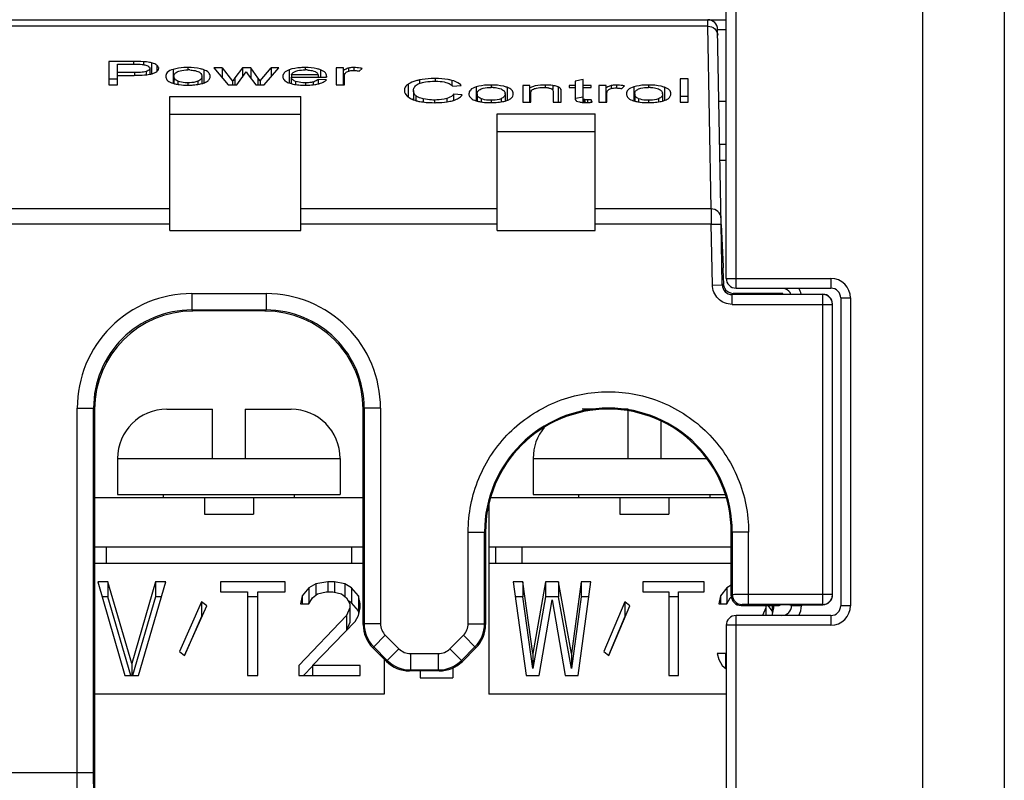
# Model space of a CAD drawing. Header units: inches. Extents: x 0 to 864, y 0 to 559.
# Tile 8 of 23: x 354 to 384, y 227 to 251. Entities that reach past the tile are written whole.
import ezdxf

# ---------------------------------------------------------------- set-up
doc = ezdxf.new("R2010")
doc.units = ezdxf.units.IN
doc.header["$LTSCALE"] = 10
doc.header["$MEASUREMENT"] = 0

msp = doc.modelspace()

# ---------------------------------------------------------------- linework, layer by layer
for p, q in [((375.783, 242.63), (375.783, 252.93)), ((384.283, 252.923), (384.283, 189.739)), ((376.083, 242.33), (376.083, 252.63)), ((381.783, 252.63), (381.783, 195.43)), ((305.783, 250.53), (375.783, 250.53)), ((355.783, 250.529), (355.783, 250.53)), ((355.783, 250.529), (374.783, 250.529)), ((374.783, 250.529), (374.783, 250.53)), ((375.224, 250.334), (375.221, 250.53)), ((375.224, 250.334), (306.343, 250.334)), ((375.322, 244.752), (375.224, 250.334)), ((375.625, 244.27), (375.521, 250.235)), ((357.667, 249.254), (356.912, 249.254)), ((356.912, 249.254), (356.912, 248.543)), ((357.667, 249.254), (357.667, 249.17)), ((357.971, 249.248), (357.971, 249.164)), ((358.218, 249.214), (358.218, 248.877)), ((357.177, 249.17), (357.689, 249.17)), ((357.177, 248.543), (357.177, 249.17)), ((357.694, 248.916), (357.177, 248.916)), ((357.694, 248.916), (357.694, 248.832)), ((358.058, 248.95), (358.058, 248.849)), ((358.166, 249.046), (358.166, 248.865)), ((358.377, 249.146), (358.377, 248.948)), ((358.877, 249.013), (358.877, 248.601)), ((359.332, 249.07), (359.332, 248.998)), ((359.821, 249), (359.821, 248.6)), ((360.376, 249.058), (360.122, 249.058)), ((360.122, 249.058), (360.566, 248.543)), ((360.376, 249.058), (360.376, 248.763)), ((360.376, 249.058), (360.693, 248.65)), ((360.998, 249.058), (360.768, 248.756)), ((360.822, 248.543), (361.116, 248.939)), ((361.251, 249.058), (360.998, 249.058)), ((360.998, 249.058), (360.998, 248.781)), ((361.116, 248.939), (361.171, 248.852)), ((361.251, 249.058), (361.251, 248.746)), ((361.468, 248.759), (361.251, 249.058)), ((361.54, 248.661), (361.871, 249.058)), ((361.657, 248.543), (362.11, 249.058)), ((362.11, 249.058), (361.871, 249.058)), ((361.871, 249.058), (361.871, 248.787)), ((362.423, 248.998), (362.423, 248.601)), ((362.911, 249.07), (362.911, 248.998)), ((363.385, 249), (363.385, 248.778)), ((364.088, 249.058), (363.867, 249.058)), ((363.867, 249.058), (363.867, 248.543)), ((364.088, 248.543), (364.088, 249.058)), ((364.244, 249.053), (364.244, 248.962)), ((364.402, 249.07), (364.402, 248.98)), ((364.57, 248.961), (364.654, 249.042)), ((357.177, 248.719), (356.912, 248.719)), ((357.177, 248.832), (357.69, 248.832)), ((358.905, 248.801), (358.905, 248.579)), ((359.026, 248.652), (359.026, 248.554)), ((359.332, 248.603), (359.332, 248.531)), ((359.636, 248.653), (359.636, 248.563)), ((359.758, 248.804), (359.758, 248.581)), ((360.693, 248.65), (360.693, 248.543)), ((360.768, 248.756), (360.768, 248.543)), ((361.171, 248.852), (361.402, 248.543)), ((361.468, 248.759), (361.468, 248.543)), ((361.54, 248.661), (361.468, 248.759)), ((361.54, 248.661), (361.54, 248.543)), ((362.488, 248.778), (363.568, 248.778)), ((362.488, 248.778), (362.488, 248.579)), ((363.311, 248.85), (362.502, 248.85)), ((362.502, 248.85), (362.502, 248.778)), ((362.623, 248.648), (362.623, 248.551)), ((362.926, 248.603), (362.926, 248.531)), ((363.157, 248.628), (363.157, 248.543)), ((363.562, 248.698), (363.308, 248.709)), ((363.308, 248.709), (363.308, 248.575)), ((363.311, 248.85), (363.311, 248.778)), ((363.57, 248.802), (363.57, 248.778)), ((364.113, 248.543), (364.113, 248.813)), ((366.406, 248.69), (366.406, 248.582)), ((366.892, 248.733), (366.892, 248.652)), ((367.396, 248.678), (367.396, 248.528)), ((371.408, 248.705), (371.163, 248.652)), ((371.163, 248.652), (371.163, 248.16)), ((371.408, 248.003), (371.408, 248.705)), ((374.619, 248.721), (374.373, 248.721)), ((374.373, 248.721), (374.373, 248.009)), ((374.619, 248.009), (374.619, 248.721)), ((356.912, 248.543), (357.177, 248.543)), ((360.566, 248.543), (360.822, 248.543)), ((361.402, 248.543), (361.657, 248.543)), ((363.867, 248.543), (364.113, 248.543)), ((366.066, 248.564), (366.066, 248.18)), ((366.221, 248.371), (366.221, 248.087)), ((367.421, 248.504), (367.682, 248.526)), ((368.143, 248.479), (368.143, 248.067)), ((368.599, 248.536), (368.599, 248.464)), ((369.087, 248.466), (369.087, 248.066)), ((369.785, 248.525), (369.564, 248.525)), ((369.564, 248.525), (369.564, 248.009)), ((369.785, 248.009), (369.785, 248.525)), ((369.81, 248.009), (369.81, 248.291)), ((370.247, 248.536), (370.247, 248.461)), ((370.487, 248.519), (370.487, 248.402)), ((370.496, 248.323), (370.496, 248.009)), ((370.651, 248.476), (370.651, 248.009)), ((370.727, 248.411), (370.727, 248.009)), ((370.742, 248.009), (370.742, 248.326)), ((371.163, 248.525), (370.983, 248.525)), ((370.983, 248.525), (370.983, 248.457)), ((370.983, 248.457), (371.163, 248.457)), ((371.654, 248.525), (371.408, 248.525)), ((371.408, 248.457), (371.654, 248.457)), ((371.654, 248.457), (371.654, 248.525)), ((372.113, 248.525), (371.892, 248.525)), ((371.892, 248.525), (371.892, 248.009)), ((372.113, 248.009), (372.113, 248.525)), ((372.137, 248.009), (372.137, 248.279)), ((372.268, 248.519), (372.268, 248.429)), ((372.427, 248.536), (372.427, 248.446)), ((372.594, 248.427), (372.679, 248.508)), ((372.958, 248.479), (372.958, 248.067)), ((373.413, 248.536), (373.413, 248.464)), ((373.901, 248.466), (373.901, 248.066)), ((358.783, 248.187), (362.783, 248.187)), ((358.783, 244.095), (358.783, 248.187)), ((362.783, 244.095), (362.783, 248.187)), ((366.294, 248.212), (366.294, 248.062)), ((366.526, 248.111), (366.526, 248.016)), ((366.866, 248.078), (366.866, 247.997)), ((367.242, 248.123), (367.242, 248.021)), ((367.716, 248.235), (367.451, 248.259)), ((367.451, 248.259), (367.451, 248.058)), ((368.171, 248.267), (368.171, 248.046)), ((368.293, 248.118), (368.293, 248.02)), ((368.599, 248.07), (368.599, 247.998)), ((368.902, 248.119), (368.902, 248.029)), ((369.024, 248.27), (369.024, 248.047)), ((369.564, 248.009), (369.81, 248.009)), ((370.496, 248.009), (370.742, 248.009)), ((371.408, 248.17), (371.179, 248.121)), ((371.42, 248.107), (371.42, 248.003)), ((371.462, 248.09), (371.462, 248.003)), ((371.547, 248.084), (371.547, 248.003)), ((371.654, 248.087), (371.654, 248.01)), ((371.69, 248.01), (371.654, 248.087)), ((371.892, 248.009), (372.137, 248.009)), ((372.986, 248.267), (372.986, 248.046)), ((373.107, 248.118), (373.107, 248.02)), ((373.413, 248.07), (373.413, 247.998)), ((373.717, 248.119), (373.717, 248.029)), ((373.839, 248.27), (373.839, 248.047)), ((374.619, 248.186), (374.373, 248.186)), ((374.373, 248.009), (374.619, 248.009)), ((375.783, 248.03), (375.56, 248.03)), ((358.783, 247.649), (362.783, 247.649)), ((368.783, 247.654), (371.783, 247.654)), ((368.783, 244.095), (368.783, 247.654)), ((371.783, 244.095), (371.783, 247.654)), ((368.783, 247.115), (371.783, 247.115)), ((375.582, 246.73), (375.783, 246.73)), ((375.783, 246.23), (375.591, 246.23)), ((358.783, 244.752), (306.245, 244.752)), ((368.783, 244.752), (362.783, 244.752)), ((375.322, 244.752), (371.783, 244.752)), ((375.322, 244.752), (375.325, 244.285)), ((358.783, 244.285), (306.242, 244.285)), ((358.783, 244.095), (362.783, 244.095)), ((368.783, 244.285), (362.783, 244.285)), ((368.783, 244.095), (371.783, 244.095)), ((375.325, 244.285), (371.783, 244.285)), ((375.36, 242.434), (375.325, 244.285)), ((375.33, 244.285), (375.63, 244.29)), ((375.662, 242.43), (375.63, 244.29)), ((375.63, 244.273), (375.695, 242.988)), ((375.783, 242.63), (378.983, 242.63)), ((378.983, 242.63), (378.983, 242.33)), ((375.365, 242.424), (375.662, 242.43)), ((375.662, 242.43), (375.698, 242.466)), ((375.699, 242.446), (375.698, 242.466)), ((376.083, 242.33), (378.983, 242.33)), ((359.448, 242.165), (361.719, 242.165)), ((359.448, 242.165), (359.448, 241.665)), ((361.719, 242.165), (361.719, 241.665)), ((375.962, 242.135), (375.998, 242.171)), ((378.733, 242.135), (375.962, 242.135)), ((375.962, 241.835), (375.962, 242.135)), ((377.214, 242.171), (375.998, 242.171)), ((377.813, 242.147), (378.733, 242.147)), ((378.733, 232.658), (378.733, 242.135)), ((379.283, 242.03), (379.583, 242.03)), ((379.283, 242.03), (379.283, 232.63)), ((379.583, 242.03), (379.583, 232.63)), ((359.448, 241.665), (361.719, 241.665)), ((359.448, 241.665), (359.48, 241.633)), ((361.719, 241.665), (361.687, 241.633)), ((375.962, 241.835), (379.033, 241.835)), ((379.033, 232.968), (379.033, 241.835)), ((361.687, 241.633), (359.48, 241.633)), ((355.948, 238.665), (356.448, 238.665)), ((355.948, 227.533), (355.948, 238.665)), ((356.448, 238.665), (356.48, 238.634)), ((356.448, 227.533), (356.448, 238.665)), ((364.718, 238.665), (364.687, 238.634)), ((365.218, 238.665), (364.718, 238.665)), ((364.718, 238.665), (364.718, 232.079)), ((365.218, 238.665), (365.218, 232.079)), ((356.48, 238.634), (356.476, 226.993)), ((358.683, 238.63), (360.083, 238.63)), ((360.083, 237.13), (360.083, 238.63)), ((361.083, 238.63), (362.483, 238.63)), ((361.083, 238.63), (361.083, 237.13)), ((364.689, 232.05), (364.687, 238.634)), ((372.783, 238.63), (371.384, 238.63)), ((372.783, 237.13), (372.783, 238.583)), ((373.783, 238.274), (373.783, 237.13)), ((357.183, 237.13), (363.983, 237.13)), ((357.183, 237.13), (357.183, 236.03)), ((363.983, 237.13), (363.983, 236.03)), ((369.883, 237.13), (375.181, 237.13)), ((369.883, 237.13), (369.883, 236.03)), ((357.183, 236.03), (363.983, 236.03)), ((358.583, 235.93), (358.583, 236.03)), ((362.583, 236.03), (362.583, 235.93)), ((369.883, 236.03), (375.751, 236.03)), ((371.283, 235.93), (371.283, 236.03)), ((375.283, 236.03), (375.283, 235.93)), ((356.479, 235.93), (364.688, 235.93)), ((359.833, 235.93), (359.833, 235.43)), ((361.333, 235.93), (361.333, 235.43)), ((368.533, 235.742), (368.533, 229.93)), ((368.582, 235.93), (375.781, 235.93)), ((372.533, 235.93), (372.533, 235.43)), ((374.033, 235.93), (374.033, 235.43)), ((359.833, 235.43), (361.333, 235.43)), ((372.533, 235.43), (374.033, 235.43)), ((367.898, 234.88), (368.428, 234.88)), ((367.898, 232.079), (367.898, 234.88)), ((368.398, 232.079), (368.398, 234.88)), ((368.428, 234.88), (368.428, 232.05)), ((376.468, 234.88), (375.938, 234.88)), ((375.939, 232.935), (375.938, 234.88)), ((375.968, 234.88), (375.968, 232.965)), ((376.468, 232.668), (376.468, 234.88)), ((356.478, 234.43), (364.688, 234.43)), ((356.833, 234.43), (356.833, 233.93)), ((364.333, 234.43), (364.333, 233.93)), ((368.533, 234.43), (375.938, 234.43)), ((368.733, 234.43), (368.733, 233.93)), ((369.533, 234.43), (369.533, 233.93)), ((356.478, 233.93), (364.689, 233.93)), ((368.533, 233.93), (375.939, 233.93)), ((356.885, 233.358), (356.573, 233.358)), ((356.573, 233.358), (357.406, 230.501)), ((357.615, 230.866), (356.885, 233.358)), ((356.885, 233.358), (356.885, 232.903)), ((358.344, 233.358), (357.615, 230.866)), ((357.823, 230.501), (358.656, 233.358)), ((358.656, 233.358), (358.344, 233.358)), ((358.344, 233.358), (358.344, 232.903)), ((362.302, 233.358), (360.323, 233.358)), ((360.323, 233.358), (360.323, 233.054)), ((362.302, 233.054), (362.302, 233.358)), ((363.24, 233.298), (363.031, 233.176)), ((363.604, 233.358), (363.24, 233.298)), ((363.24, 233.298), (363.24, 232.953)), ((363.813, 233.358), (363.604, 233.358)), ((363.604, 233.358), (363.604, 233.054)), ((364.125, 233.298), (363.813, 233.358)), ((363.813, 233.358), (363.813, 233.042)), ((364.333, 233.176), (364.125, 233.298)), ((364.125, 233.298), (364.125, 232.913)), ((369.572, 233.358), (369.276, 233.358)), ((369.276, 233.358), (369.671, 230.501)), ((369.572, 233.358), (369.572, 232.903)), ((369.869, 231.17), (369.572, 233.358)), ((370.265, 233.358), (369.869, 231.17)), ((370.661, 233.358), (370.265, 233.358)), ((370.265, 233.358), (370.265, 232.903)), ((370.661, 233.358), (370.661, 232.903)), ((371.057, 231.17), (370.661, 233.358)), ((371.354, 233.358), (371.057, 231.17)), ((371.255, 230.501), (371.651, 233.358)), ((371.651, 233.358), (371.354, 233.358)), ((371.354, 233.358), (371.354, 232.903)), ((375.114, 233.358), (373.234, 233.358)), ((373.234, 233.358), (373.234, 233.054)), ((375.114, 233.054), (375.114, 233.358)), ((375.939, 233.257), (375.807, 233.176)), ((360.323, 233.054), (361.156, 233.054)), ((361.156, 233.054), (361.156, 230.501)), ((361.469, 233.054), (362.302, 233.054)), ((361.469, 230.501), (361.469, 233.054)), ((362.823, 232.933), (362.771, 232.69)), ((363.031, 233.176), (362.823, 232.933)), ((362.823, 232.933), (362.823, 232.69)), ((363.031, 233.176), (363.031, 232.72)), ((363.135, 232.872), (363.292, 232.994)), ((363.292, 232.994), (363.552, 233.054)), ((363.552, 233.054), (363.76, 233.054)), ((363.76, 233.054), (364.021, 232.994)), ((364.021, 232.994), (364.177, 232.872)), ((364.542, 232.933), (364.333, 233.176)), ((364.333, 233.176), (364.333, 232.72)), ((364.594, 232.69), (364.542, 232.933)), ((364.542, 232.933), (364.542, 232.477)), ((373.234, 233.054), (374.026, 233.054)), ((374.026, 233.054), (374.026, 230.501)), ((374.322, 233.054), (375.114, 233.054)), ((374.322, 230.501), (374.322, 233.054)), ((375.609, 232.933), (375.559, 232.69)), ((375.807, 233.176), (375.609, 232.933)), ((375.609, 232.933), (375.609, 232.69)), ((375.807, 233.176), (375.807, 232.72)), ((375.968, 232.965), (375.939, 232.935)), ((379.033, 232.968), (376.468, 232.968)), ((356.885, 232.903), (356.706, 232.903)), ((357.588, 230.501), (356.885, 232.903)), ((358.344, 232.903), (357.641, 230.501)), ((358.523, 232.903), (358.344, 232.903)), ((359.75, 232.75), (359.073, 231.231)), ((359.229, 231.109), (359.906, 232.629)), ((359.906, 232.629), (359.75, 232.75)), ((359.75, 232.75), (359.75, 232.295)), ((361.469, 232.903), (361.156, 232.903)), ((362.771, 232.69), (363.031, 232.69)), ((363.031, 232.72), (363.005, 232.69)), ((363.031, 232.69), (363.135, 232.872)), ((363.058, 232.736), (363.031, 232.72)), ((364.177, 232.872), (364.281, 232.69)), ((364.333, 232.72), (364.229, 232.781)), ((364.281, 232.69), (364.281, 232.112)), ((364.542, 232.477), (364.333, 232.72)), ((364.594, 232.568), (364.594, 232.69)), ((369.572, 232.903), (369.339, 232.903)), ((369.869, 230.714), (369.572, 232.903)), ((370.265, 232.903), (369.869, 230.714)), ((370.067, 230.501), (370.463, 232.811)), ((370.661, 232.903), (370.265, 232.903)), ((370.463, 232.811), (370.859, 230.501)), ((371.057, 230.714), (370.661, 232.903)), ((371.354, 232.903), (371.057, 230.714)), ((371.587, 232.903), (371.354, 232.903)), ((372.69, 232.75), (372.046, 231.231)), ((372.195, 231.109), (372.838, 232.629)), ((372.838, 232.629), (372.69, 232.75)), ((372.69, 232.75), (372.69, 232.295)), ((374.322, 232.903), (374.026, 232.903)), ((375.559, 232.69), (375.807, 232.69)), ((375.807, 232.72), (375.782, 232.69)), ((375.807, 232.69), (375.906, 232.872)), ((375.832, 232.736), (375.807, 232.72)), ((375.906, 232.872), (375.942, 232.902)), ((376.268, 232.665), (376.239, 232.635)), ((376.239, 232.635), (377.13, 232.635)), ((378.733, 232.668), (376.468, 232.668)), ((376.994, 232.635), (376.994, 232.33)), ((377.192, 232.477), (377.063, 232.635)), ((377.192, 232.635), (377.192, 232.477)), ((377.242, 232.568), (377.242, 232.636)), ((377.731, 232.658), (378.733, 232.658)), ((377.783, 232.658), (377.783, 232.63)), ((378.083, 232.63), (377.783, 232.63)), ((378.083, 232.658), (378.083, 232.63)), ((379.583, 232.63), (379.283, 232.63)), ((364.177, 232.325), (362.719, 230.805)), ((364.281, 232.568), (364.177, 232.325)), ((364.177, 232.325), (364.177, 231.875)), ((364.438, 232.143), (364.542, 232.325)), ((364.542, 232.325), (364.594, 232.568)), ((364.558, 232.401), (364.542, 232.477)), ((378.983, 232.33), (376.083, 232.33)), ((376.083, 212.522), (376.083, 232.33)), ((376.994, 232.568), (376.897, 232.33)), ((377.208, 232.401), (377.192, 232.477)), ((377.193, 232.33), (377.242, 232.568)), ((378.983, 232.33), (378.983, 232.03)), ((359.75, 232.295), (359.224, 231.113)), ((359.756, 232.291), (359.75, 232.295)), ((363.135, 230.805), (364.438, 232.143)), ((364.281, 232.112), (364.181, 231.88)), ((364.689, 232.05), (364.718, 232.079)), ((365.218, 232.079), (364.718, 232.079)), ((367.898, 232.079), (368.398, 232.079)), ((368.398, 232.079), (368.428, 232.05)), ((372.69, 232.295), (372.19, 231.113)), ((372.695, 232.291), (372.69, 232.295)), ((378.983, 232.03), (375.783, 232.03)), ((375.783, 232.03), (375.783, 213.828)), ((365.365, 231.726), (365.011, 231.372)), ((365.365, 231.726), (365.779, 231.311)), ((367.337, 231.311), (367.752, 231.726)), ((367.752, 231.726), (368.135, 231.343)), ((359.073, 231.231), (359.229, 231.109)), ((364.982, 231.343), (365.011, 231.372)), ((365.397, 230.929), (364.982, 231.343)), ((365.011, 231.372), (365.426, 230.958)), ((365.779, 231.311), (365.426, 230.958)), ((366.133, 231.165), (366.984, 231.165)), ((366.133, 231.165), (366.133, 230.665)), ((366.984, 231.165), (366.984, 230.665)), ((367.72, 230.929), (367.337, 231.311)), ((367.691, 230.958), (368.105, 231.372)), ((368.135, 231.343), (367.72, 230.929)), ((369.869, 231.17), (369.869, 230.714)), ((371.057, 231.17), (371.057, 230.714)), ((372.046, 231.231), (372.195, 231.109)), ((375.757, 231.17), (375.51, 231.17)), ((375.51, 231.17), (375.559, 230.988)), ((375.757, 231.17), (375.757, 230.724)), ((357.615, 230.866), (357.615, 230.501)), ((365.333, 230.992), (365.333, 229.93)), ((365.426, 230.958), (365.397, 230.929)), ((375.559, 230.988), (375.658, 230.805)), ((362.719, 230.805), (362.719, 230.501)), ((363.135, 230.784), (362.864, 230.501)), ((364.594, 230.805), (363.135, 230.805)), ((363.135, 230.805), (363.135, 230.501)), ((364.594, 230.501), (364.594, 230.805)), ((366.133, 230.665), (366.104, 230.636)), ((367.013, 230.636), (366.104, 230.636)), ((366.133, 230.665), (366.984, 230.665)), ((366.433, 230.636), (366.433, 230.43)), ((367.013, 230.636), (366.984, 230.665)), ((367.433, 230.731), (367.433, 230.43)), ((375.658, 230.805), (375.783, 230.703)), ((357.406, 230.501), (357.823, 230.501)), ((361.156, 230.501), (361.469, 230.501)), ((362.719, 230.501), (364.594, 230.501)), ((366.433, 230.43), (367.433, 230.43)), ((369.671, 230.501), (370.067, 230.501)), ((370.859, 230.501), (371.255, 230.501)), ((374.026, 230.501), (374.322, 230.501)), ((365.333, 229.93), (356.477, 229.93)), ((375.783, 229.93), (368.533, 229.93)), ((352.018, 227.533), (356.448, 227.533))]:
    msp.add_line(p, q)
for centre, radius, start, end in [((375.221, 250.23), 0.3, 1.0001, 90.0047), ((359.333, 247.792), 1.206, 87.1364, 90.0305), ((362.914, 247.759), 1.239, 87.1858, 90.0376), ((357.691, 254.189), 5.357, 269.9922, 270.625), ((357.964, 249.913), 1.068, 280.2067, 280.9435), ((359.053, 249.18), 0.618, 248.4011, 249.7402), ((359.618, 248.804), 0.14, 359.9326, 6.5418), ((362.639, 249.185), 0.624, 247.5271, 249.4469), ((363.187, 248.819), 0.127, 14.121, 23.0366), ((363.119, 249.396), 0.85, 285.0258, 285.8946), ((359.333, 250.65), 2.118, 269.9868, 272.4566), ((362.926, 251.199), 2.668, 269.9768, 271.5848), ((367.206, 248.31), 0.29, 42.0499, 45.7025), ((368.599, 247.258), 1.206, 87.1364, 90.0305), ((368.884, 248.27), 0.14, 359.9326, 6.5418), ((370.235, 247.843), 0.615, 77.8112, 81.5874), ((373.414, 247.258), 1.206, 87.1364, 90.0305), ((373.699, 248.27), 0.14, 359.9326, 6.5418), ((366.521, 247.263), 0.894, 109.6437, 111.2943), ((366.888, 252.407), 4.409, 269.7106, 270.001), ((367.066, 249.303), 1.293, 282.089, 285.6769), ((368.32, 248.646), 0.618, 248.401, 249.7402), ((368.599, 250.116), 2.118, 269.9868, 272.4566), ((371.492, 249.531), 1.528, 266.8376, 268.8446), ((371.503, 250.068), 2.065, 268.8251, 270.0304), ((371.414, 251.877), 3.876, 273.1692, 273.6363), ((371.356, 252.788), 4.789, 273.6358, 273.9972), ((373.134, 248.646), 0.618, 248.4011, 249.7402), ((373.413, 250.116), 2.118, 269.9868, 272.4566), ((378.861, 242.916), 3.167, 178.6955, 179.3905), ((399.059, 242.905), 23.366, 180.3096, 180.6763), ((407.941, 243.002), 32.248, 180.6625, 180.9541), ((376.083, 242.63), 0.3, 180, 270), ((378.983, 242.03), 0.6, 0, 90), ((375.962, 242.435), 0.3, 180.9788, 270.0212), ((375.998, 242.471), 0.3, 184.7111, 195.45), ((375.999, 242.471), 0.301, 195.42, 205.8052), ((375.998, 242.471), 0.3, 205.8618, 269.9984), ((377.483, 242.03), 0.3, 20.9791, 69.5494), ((377.483, 242.03), 0.6, 11.2587, 30), ((378.983, 242.03), 0.3, 0, 90), ((359.448, 238.665), 3.499, 89.997, 180.003), ((361.719, 238.665), 3.499, 359.997, 90.003), ((378.733, 241.835), 0.3, 0.0045, 90.0042), ((359.447, 238.666), 2.999, 89.9929, 180.0071), ((361.719, 238.666), 2.999, 359.9929, 90.0071), ((372.183, 234.88), 3.785, 0, 180), ((358.683, 237.13), 1.5, 90, 180), ((362.483, 237.13), 1.5, 0, 90), ((372.183, 234.879), 3.755, 0.0176, 179.9824), ((371.383, 237.13), 1.5, 140.7855, 180), ((376.268, 232.965), 0.3, 180.0033, 269.9967), ((378.733, 232.968), 0.3, 269.9956, 359.9956), ((377.483, 232.63), 0.3, 270, 0), ((377.483, 232.63), 0.6, 330, 0), ((378.983, 232.63), 0.6, 270, 0), ((378.983, 232.63), 0.3, 270, 0), ((376.083, 232.03), 0.3, 90, 180), ((365.718, 232.079), 1, 180.0063, 224.9919), ((367.398, 232.079), 1, 314.9973, 359.994), ((366.133, 231.665), 1, 225.0081, 269.9937), ((366.984, 231.665), 1, 270.006, 315.0027)]:
    msp.add_arc(centre, radius, start, end)
for centre, major_axis, ratio, start_param, end_param in [((377.214, 242.165), (0.3, 0), 0.017462, 6.283033, 7.853677), ((377.813, 242.152), (0.3, 0), 0.017458, 3.14144, 4.521823), ((378.733, 241.847), (0, 0.3), 0.999695, -1.570796, 0), ((359.48, 238.633), (3, 0), 0.999695, 1.570796, 3.141288), ((361.687, 238.633), (3, 0), 0.999695, 0.000305, 1.570796), ((376.239, 232.935), (0.3, 0), 0.999695, -3.141288, -1.570796), ((378.733, 232.958), (0.3, 0), 1, -1.570796, 0), ((377.13, 232.641), (0.3, 0), 0.017452, -1.570796, -0.000152), ((377.731, 232.653), (0.3, 0), 0.017452, 1.57072, 3.14144), ((365.689, 232.05), (1, 0), 0.999695, -3.141288, -2.356042), ((367.427, 232.05), (1, 0), 0.999695, -0.78555, -0.000305), ((366.104, 231.636), (1, 0), 0.999695, -2.356042, -1.570796), ((367.013, 231.636), (1, 0), 0.999695, -1.570796, -0.78555)]:
    msp.add_ellipse(centre, major_axis=major_axis, ratio=ratio, start_param=start_param, end_param=end_param)
for points, knots in [([(375.224, 250.334), (375.299, 250.334), (375.453, 250.28), (375.523, 250.13), (375.524, 250.058)], [0, 0, 0, 0, 0.511865, 1, 1, 1, 1]), ([(375.521, 250.235), (375.521, 250.236), (375.53, 250.234), (375.54, 250.237), (375.563, 250.236), (375.606, 250.237), (375.681, 250.237), (375.745, 250.237), (375.782, 250.237)], [0, 0, 0, 0, 0.016412, 0.0653, 0.146292, 0.258783, 0.573872, 1, 1, 1, 1]), ([(358.218, 249.214), (358.199, 249.219), (358.117, 249.236), (358.034, 249.244), (357.971, 249.248)], [0, 0, 0, 0, 0.234086, 1, 1, 1, 1]), ([(358.377, 249.146), (358.367, 249.153), (358.318, 249.184), (358.262, 249.203), (358.218, 249.214)], [0, 0, 0, 0, 0.209478, 1, 1, 1, 1]), ([(358.058, 248.95), (358.002, 248.933), (357.879, 248.919), (357.758, 248.916), (357.694, 248.916)], [0, 0, 0, 0, 0.479035, 1, 1, 1, 1]), ([(357.935, 249.164), (357.952, 249.162), (358.008, 249.155), (358.065, 249.14), (358.102, 249.122)], [0, 0, 0, 0, 0.286085, 1, 1, 1, 1]), ([(358.166, 249.046), (358.166, 249.037), (358.155, 248.986), (358.098, 248.962), (358.058, 248.95)], [0, 0, 0, 0, 0.179612, 1, 1, 1, 1]), ([(358.102, 249.122), (358.112, 249.117), (358.141, 249.101), (358.166, 249.069), (358.166, 249.046)], [0, 0, 0, 0, 0.328806, 1, 1, 1, 1]), ([(358.166, 248.865), (358.176, 248.867), (358.213, 248.875), (358.25, 248.885), (358.276, 248.895)], [0, 0, 0, 0, 0.267997, 1, 1, 1, 1]), ([(358.276, 248.895), (358.301, 248.904), (358.369, 248.933), (358.439, 248.998), (358.439, 249.049)], [0, 0, 0, 0, 0.343815, 1, 1, 1, 1]), ([(358.439, 249.049), (358.439, 249.057), (358.433, 249.097), (358.402, 249.128), (358.377, 249.146)], [0, 0, 0, 0, 0.214732, 1, 1, 1, 1]), ([(358.877, 249.013), (358.813, 248.993), (358.703, 248.952), (358.653, 248.842), (358.653, 248.801)], [0, 0, 0, 0, 0.619307, 1, 1, 1, 1]), ([(359.332, 249.07), (359.291, 249.07), (359.138, 249.066), (358.984, 249.046), (358.877, 249.013)], [0, 0, 0, 0, 0.267465, 1, 1, 1, 1]), ([(358.905, 248.801), (358.905, 248.822), (358.916, 248.872), (358.954, 248.908), (358.977, 248.923)], [0, 0, 0, 0, 0.439662, 1, 1, 1, 1]), ([(359.027, 248.949), (359.047, 248.957), (359.146, 248.989), (359.251, 248.998), (359.332, 248.998)], [0, 0, 0, 0, 0.214062, 1, 1, 1, 1]), ([(359.821, 249), (359.787, 249.012), (359.628, 249.059), (359.461, 249.07), (359.332, 249.07)], [0, 0, 0, 0, 0.21803, 1, 1, 1, 1]), ([(359.393, 248.996), (359.416, 248.995), (359.498, 248.988), (359.58, 248.97), (359.635, 248.948)], [0, 0, 0, 0, 0.279391, 1, 1, 1, 1]), ([(359.635, 248.948), (359.669, 248.935), (359.727, 248.904), (359.754, 248.844), (359.757, 248.82)], [0, 0, 0, 0, 0.595893, 1, 1, 1, 1]), ([(360.011, 248.808), (360.011, 248.845), (359.966, 248.94), (359.875, 248.98), (359.821, 249)], [0, 0, 0, 0, 0.391123, 1, 1, 1, 1]), ([(362.423, 248.998), (362.368, 248.977), (362.275, 248.933), (362.234, 248.835), (362.234, 248.796)], [0, 0, 0, 0, 0.604841, 1, 1, 1, 1]), ([(362.911, 249.07), (362.866, 249.07), (362.701, 249.065), (362.535, 249.041), (362.423, 248.998)], [0, 0, 0, 0, 0.273749, 1, 1, 1, 1]), ([(362.53, 248.902), (362.536, 248.908), (362.565, 248.932), (362.601, 248.948), (362.629, 248.958)], [0, 0, 0, 0, 0.207798, 1, 1, 1, 1]), ([(362.629, 248.958), (362.649, 248.965), (362.741, 248.991), (362.839, 248.998), (362.914, 248.998)], [0, 0, 0, 0, 0.219931, 1, 1, 1, 1]), ([(363.385, 249), (363.353, 249.012), (363.199, 249.059), (363.037, 249.07), (362.911, 249.07)], [0, 0, 0, 0, 0.216635, 1, 1, 1, 1]), ([(362.975, 248.997), (362.998, 248.996), (363.081, 248.989), (363.163, 248.971), (363.217, 248.948)], [0, 0, 0, 0, 0.281145, 1, 1, 1, 1]), ([(363.217, 248.948), (363.229, 248.943), (363.264, 248.925), (363.294, 248.894), (363.304, 248.869)], [0, 0, 0, 0, 0.319075, 1, 1, 1, 1]), ([(363.556, 248.867), (363.55, 248.88), (363.511, 248.943), (363.44, 248.979), (363.385, 249)], [0, 0, 0, 0, 0.193221, 1, 1, 1, 1]), ([(364.244, 249.053), (364.228, 249.049), (364.173, 249.031), (364.122, 249.002), (364.088, 248.98)], [0, 0, 0, 0, 0.292109, 1, 1, 1, 1]), ([(364.113, 248.813), (364.113, 248.84), (364.124, 248.877), (364.147, 248.907), (364.154, 248.915)], [0, 0, 0, 0, 0.720404, 1, 1, 1, 1]), ([(364.402, 249.07), (364.388, 249.07), (364.335, 249.069), (364.282, 249.062), (364.244, 249.053)], [0, 0, 0, 0, 0.262823, 1, 1, 1, 1]), ([(364.39, 248.98), (364.406, 248.98), (364.466, 248.978), (364.526, 248.97), (364.57, 248.961)], [0, 0, 0, 0, 0.261272, 1, 1, 1, 1]), ([(364.654, 249.042), (364.635, 249.046), (364.552, 249.062), (364.467, 249.07), (364.402, 249.07)], [0, 0, 0, 0, 0.235772, 1, 1, 1, 1]), ([(357.749, 248.833), (357.784, 248.833), (357.919, 248.836), (358.054, 248.845), (358.153, 248.863)], [0, 0, 0, 0, 0.255982, 1, 1, 1, 1]), ([(358.653, 248.801), (358.653, 248.764), (358.688, 248.671), (358.775, 248.626), (358.826, 248.606)], [0, 0, 0, 0, 0.399194, 1, 1, 1, 1]), ([(359.026, 248.652), (358.989, 248.667), (358.926, 248.704), (358.905, 248.773), (358.905, 248.801)], [0, 0, 0, 0, 0.594478, 1, 1, 1, 1]), ([(358.905, 248.579), (358.918, 248.576), (358.97, 248.563), (359.023, 248.553), (359.064, 248.548)], [0, 0, 0, 0, 0.236106, 1, 1, 1, 1]), ([(359.332, 248.603), (359.304, 248.603), (359.2, 248.606), (359.096, 248.624), (359.026, 248.652)], [0, 0, 0, 0, 0.277228, 1, 1, 1, 1]), ([(359.636, 248.653), (359.616, 248.644), (359.518, 248.612), (359.413, 248.603), (359.332, 248.603)], [0, 0, 0, 0, 0.21357, 1, 1, 1, 1]), ([(359.758, 248.804), (359.758, 248.776), (359.738, 248.705), (359.674, 248.668), (359.636, 248.653)], [0, 0, 0, 0, 0.406215, 1, 1, 1, 1]), ([(359.758, 248.58), (359.775, 248.585), (359.833, 248.602), (359.89, 248.627), (359.926, 248.651)], [0, 0, 0, 0, 0.286326, 1, 1, 1, 1]), ([(359.926, 248.651), (359.954, 248.67), (359.999, 248.718), (360.011, 248.781), (360.011, 248.808)], [0, 0, 0, 0, 0.554942, 1, 1, 1, 1]), ([(360.768, 248.756), (360.755, 248.739), (360.731, 248.703), (360.702, 248.669), (360.693, 248.65)], [0, 0, 0, 0, 0.500993, 1, 1, 1, 1]), ([(362.234, 248.796), (362.234, 248.761), (362.269, 248.672), (362.352, 248.628), (362.4, 248.608)], [0, 0, 0, 0, 0.401052, 1, 1, 1, 1]), ([(362.487, 248.579), (362.505, 248.574), (362.583, 248.555), (362.663, 248.544), (362.724, 248.539)], [0, 0, 0, 0, 0.232587, 1, 1, 1, 1]), ([(362.623, 248.648), (362.608, 248.654), (362.561, 248.674), (362.518, 248.707), (362.502, 248.737)], [0, 0, 0, 0, 0.317956, 1, 1, 1, 1]), ([(362.926, 248.603), (362.898, 248.603), (362.796, 248.606), (362.693, 248.622), (362.623, 248.648)], [0, 0, 0, 0, 0.273746, 1, 1, 1, 1]), ([(363.157, 248.628), (363.139, 248.624), (363.064, 248.608), (362.986, 248.603), (362.926, 248.603)], [0, 0, 0, 0, 0.230302, 1, 1, 1, 1]), ([(363.308, 248.709), (363.3, 248.701), (363.256, 248.664), (363.201, 248.64), (363.157, 248.628)], [0, 0, 0, 0, 0.202625, 1, 1, 1, 1]), ([(363.351, 248.579), (363.376, 248.586), (363.453, 248.611), (363.528, 248.654), (363.562, 248.698)], [0, 0, 0, 0, 0.314683, 1, 1, 1, 1]), ([(366.406, 248.69), (366.371, 248.683), (366.253, 248.656), (366.136, 248.613), (366.066, 248.564)], [0, 0, 0, 0, 0.294415, 1, 1, 1, 1]), ([(366.283, 248.507), (366.291, 248.516), (366.335, 248.555), (366.39, 248.579), (366.434, 248.594)], [0, 0, 0, 0, 0.203538, 1, 1, 1, 1]), ([(366.892, 248.733), (366.85, 248.733), (366.687, 248.73), (366.525, 248.713), (366.406, 248.69)], [0, 0, 0, 0, 0.2585, 1, 1, 1, 1]), ([(366.5, 248.613), (366.529, 248.62), (366.657, 248.646), (366.787, 248.652), (366.886, 248.652)], [0, 0, 0, 0, 0.231784, 1, 1, 1, 1]), ([(366.886, 248.652), (366.916, 248.652), (367.027, 248.65), (367.139, 248.638), (367.219, 248.617)], [0, 0, 0, 0, 0.262849, 1, 1, 1, 1]), ([(367.396, 248.678), (367.359, 248.688), (367.193, 248.724), (367.022, 248.733), (366.892, 248.733)], [0, 0, 0, 0, 0.23031, 1, 1, 1, 1]), ([(367.219, 248.617), (367.24, 248.611), (367.308, 248.589), (367.373, 248.552), (367.408, 248.517)], [0, 0, 0, 0, 0.307422, 1, 1, 1, 1]), ([(367.682, 248.526), (367.668, 248.542), (367.589, 248.617), (367.481, 248.656), (367.396, 248.678)], [0, 0, 0, 0, 0.192243, 1, 1, 1, 1]), ([(359.424, 248.533), (359.446, 248.534), (359.533, 248.539), (359.619, 248.551), (359.682, 248.563)], [0, 0, 0, 0, 0.259233, 1, 1, 1, 1]), ([(366.066, 248.564), (366.031, 248.539), (365.97, 248.484), (365.948, 248.405), (365.948, 248.37)], [0, 0, 0, 0, 0.560849, 1, 1, 1, 1]), ([(365.948, 248.37), (365.948, 248.354), (365.957, 248.28), (366.009, 248.217), (366.053, 248.18)], [0, 0, 0, 0, 0.221465, 1, 1, 1, 1]), ([(366.221, 248.371), (366.221, 248.383), (366.226, 248.433), (366.256, 248.479), (366.283, 248.507)], [0, 0, 0, 0, 0.229149, 1, 1, 1, 1]), ([(366.294, 248.212), (366.282, 248.224), (366.241, 248.267), (366.221, 248.329), (366.221, 248.371)], [0, 0, 0, 0, 0.290374, 1, 1, 1, 1]), ([(368.143, 248.479), (368.079, 248.459), (367.969, 248.419), (367.919, 248.308), (367.919, 248.267)], [0, 0, 0, 0, 0.619307, 1, 1, 1, 1]), ([(368.599, 248.536), (368.558, 248.536), (368.404, 248.533), (368.25, 248.512), (368.143, 248.479)], [0, 0, 0, 0, 0.267465, 1, 1, 1, 1]), ([(368.171, 248.267), (368.171, 248.289), (368.182, 248.339), (368.22, 248.374), (368.243, 248.389)], [0, 0, 0, 0, 0.439662, 1, 1, 1, 1]), ([(368.293, 248.415), (368.313, 248.423), (368.412, 248.456), (368.517, 248.464), (368.599, 248.464)], [0, 0, 0, 0, 0.214062, 1, 1, 1, 1]), ([(369.087, 248.466), (369.053, 248.479), (368.894, 248.525), (368.727, 248.536), (368.599, 248.536)], [0, 0, 0, 0, 0.21803, 1, 1, 1, 1]), ([(368.659, 248.463), (368.682, 248.461), (368.764, 248.455), (368.846, 248.437), (368.901, 248.415)], [0, 0, 0, 0, 0.279391, 1, 1, 1, 1]), ([(368.901, 248.415), (368.935, 248.401), (368.993, 248.37), (369.02, 248.311), (369.023, 248.286)], [0, 0, 0, 0, 0.595893, 1, 1, 1, 1]), ([(369.277, 248.274), (369.277, 248.311), (369.232, 248.406), (369.141, 248.446), (369.087, 248.466)], [0, 0, 0, 0, 0.391123, 1, 1, 1, 1]), ([(369.192, 248.118), (369.22, 248.137), (369.265, 248.184), (369.277, 248.247), (369.277, 248.274)], [0, 0, 0, 0, 0.554942, 1, 1, 1, 1]), ([(370.247, 248.536), (370.202, 248.536), (370.045, 248.531), (369.884, 248.504), (369.785, 248.451)], [0, 0, 0, 0, 0.286161, 1, 1, 1, 1]), ([(369.81, 248.291), (369.81, 248.31), (369.817, 248.353), (369.848, 248.387), (369.868, 248.4)], [0, 0, 0, 0, 0.444955, 1, 1, 1, 1]), ([(369.924, 248.425), (369.943, 248.431), (370.032, 248.454), (370.124, 248.461), (370.195, 248.461)], [0, 0, 0, 0, 0.224847, 1, 1, 1, 1]), ([(370.365, 248.445), (370.373, 248.443), (370.403, 248.436), (370.431, 248.426), (370.45, 248.415)], [0, 0, 0, 0, 0.282289, 1, 1, 1, 1]), ([(370.468, 248.402), (370.474, 248.397), (370.492, 248.374), (370.496, 248.343), (370.496, 248.323)], [0, 0, 0, 0, 0.28603, 1, 1, 1, 1]), ([(370.651, 248.476), (370.64, 248.481), (370.587, 248.502), (370.531, 248.513), (370.487, 248.519)], [0, 0, 0, 0, 0.214343, 1, 1, 1, 1]), ([(370.727, 248.411), (370.724, 248.417), (370.704, 248.445), (370.675, 248.464), (370.651, 248.476)], [0, 0, 0, 0, 0.206873, 1, 1, 1, 1]), ([(372.268, 248.519), (372.252, 248.515), (372.197, 248.497), (372.147, 248.469), (372.113, 248.447)], [0, 0, 0, 0, 0.292109, 1, 1, 1, 1]), ([(372.137, 248.279), (372.137, 248.306), (372.149, 248.344), (372.171, 248.373), (372.178, 248.381)], [0, 0, 0, 0, 0.720404, 1, 1, 1, 1]), ([(372.427, 248.536), (372.413, 248.536), (372.36, 248.535), (372.306, 248.528), (372.268, 248.519)], [0, 0, 0, 0, 0.262823, 1, 1, 1, 1]), ([(372.414, 248.446), (372.43, 248.446), (372.491, 248.444), (372.551, 248.436), (372.594, 248.427)], [0, 0, 0, 0, 0.261272, 1, 1, 1, 1]), ([(372.679, 248.508), (372.659, 248.512), (372.576, 248.528), (372.491, 248.536), (372.427, 248.536)], [0, 0, 0, 0, 0.235772, 1, 1, 1, 1]), ([(372.958, 248.479), (372.893, 248.459), (372.783, 248.419), (372.734, 248.308), (372.734, 248.267)], [0, 0, 0, 0, 0.619307, 1, 1, 1, 1]), ([(373.413, 248.536), (373.372, 248.536), (373.219, 248.533), (373.065, 248.512), (372.958, 248.479)], [0, 0, 0, 0, 0.267465, 1, 1, 1, 1]), ([(372.986, 248.267), (372.986, 248.289), (372.997, 248.339), (373.034, 248.374), (373.057, 248.389)], [0, 0, 0, 0, 0.439662, 1, 1, 1, 1]), ([(373.107, 248.415), (373.128, 248.423), (373.227, 248.456), (373.332, 248.464), (373.413, 248.464)], [0, 0, 0, 0, 0.214062, 1, 1, 1, 1]), ([(373.901, 248.466), (373.867, 248.479), (373.709, 248.525), (373.542, 248.536), (373.413, 248.536)], [0, 0, 0, 0, 0.21803, 1, 1, 1, 1]), ([(373.474, 248.463), (373.497, 248.461), (373.579, 248.455), (373.661, 248.437), (373.716, 248.415)], [0, 0, 0, 0, 0.279391, 1, 1, 1, 1]), ([(373.716, 248.415), (373.75, 248.401), (373.807, 248.37), (373.835, 248.311), (373.838, 248.286)], [0, 0, 0, 0, 0.595893, 1, 1, 1, 1]), ([(374.091, 248.274), (374.091, 248.311), (374.047, 248.406), (373.955, 248.446), (373.901, 248.466)], [0, 0, 0, 0, 0.391124, 1, 1, 1, 1]), ([(374.006, 248.118), (374.035, 248.137), (374.08, 248.184), (374.091, 248.247), (374.091, 248.274)], [0, 0, 0, 0, 0.554942, 1, 1, 1, 1]), ([(366.053, 248.18), (366.066, 248.169), (366.13, 248.122), (366.204, 248.09), (366.263, 248.071)], [0, 0, 0, 0, 0.211293, 1, 1, 1, 1]), ([(366.526, 248.111), (366.501, 248.117), (366.419, 248.137), (366.338, 248.172), (366.294, 248.212)], [0, 0, 0, 0, 0.306159, 1, 1, 1, 1]), ([(366.361, 248.044), (366.381, 248.039), (366.463, 248.023), (366.546, 248.013), (366.61, 248.007)], [0, 0, 0, 0, 0.23734, 1, 1, 1, 1]), ([(366.866, 248.078), (366.836, 248.078), (366.722, 248.08), (366.608, 248.094), (366.526, 248.111)], [0, 0, 0, 0, 0.26023, 1, 1, 1, 1]), ([(367.242, 248.123), (367.215, 248.115), (367.091, 248.086), (366.964, 248.078), (366.866, 248.078)], [0, 0, 0, 0, 0.226654, 1, 1, 1, 1]), ([(366.888, 247.997), (366.927, 247.997), (367.077, 248), (367.228, 248.015), (367.337, 248.038)], [0, 0, 0, 0, 0.259453, 1, 1, 1, 1]), ([(367.451, 248.259), (367.443, 248.245), (367.39, 248.179), (367.308, 248.143), (367.242, 248.123)], [0, 0, 0, 0, 0.190224, 1, 1, 1, 1]), ([(367.416, 248.058), (367.428, 248.061), (367.472, 248.074), (367.515, 248.091), (367.545, 248.105)], [0, 0, 0, 0, 0.267628, 1, 1, 1, 1]), ([(367.545, 248.105), (367.565, 248.114), (367.629, 248.147), (367.686, 248.194), (367.716, 248.235)], [0, 0, 0, 0, 0.298365, 1, 1, 1, 1]), ([(367.919, 248.267), (367.919, 248.231), (367.954, 248.137), (368.041, 248.092), (368.092, 248.072)], [0, 0, 0, 0, 0.399194, 1, 1, 1, 1]), ([(368.293, 248.118), (368.255, 248.133), (368.192, 248.17), (368.171, 248.24), (368.171, 248.267)], [0, 0, 0, 0, 0.594478, 1, 1, 1, 1]), ([(368.171, 248.046), (368.184, 248.042), (368.236, 248.029), (368.289, 248.019), (368.33, 248.014)], [0, 0, 0, 0, 0.236106, 1, 1, 1, 1]), ([(368.599, 248.07), (368.57, 248.07), (368.466, 248.073), (368.362, 248.09), (368.293, 248.118)], [0, 0, 0, 0, 0.277228, 1, 1, 1, 1]), ([(368.902, 248.119), (368.882, 248.111), (368.784, 248.078), (368.68, 248.07), (368.599, 248.07)], [0, 0, 0, 0, 0.21357, 1, 1, 1, 1]), ([(368.69, 248), (368.712, 248.001), (368.799, 248.006), (368.885, 248.017), (368.948, 248.029)], [0, 0, 0, 0, 0.259233, 1, 1, 1, 1]), ([(369.024, 248.27), (369.024, 248.242), (369.004, 248.172), (368.94, 248.134), (368.902, 248.119)], [0, 0, 0, 0, 0.406215, 1, 1, 1, 1]), ([(369.024, 248.047), (369.041, 248.051), (369.099, 248.069), (369.156, 248.093), (369.192, 248.118)], [0, 0, 0, 0, 0.286326, 1, 1, 1, 1]), ([(371.163, 248.16), (371.163, 248.152), (371.164, 248.116), (371.172, 248.074), (371.193, 248.057)], [0, 0, 0, 0, 0.240653, 1, 1, 1, 1]), ([(371.193, 248.057), (371.198, 248.052), (371.23, 248.032), (371.268, 248.023), (371.297, 248.018)], [0, 0, 0, 0, 0.196594, 1, 1, 1, 1]), ([(371.42, 248.107), (371.416, 248.11), (371.408, 248.126), (371.408, 248.143), (371.408, 248.155)], [0, 0, 0, 0, 0.275827, 1, 1, 1, 1]), ([(371.462, 248.09), (371.457, 248.091), (371.443, 248.095), (371.428, 248.1), (371.42, 248.107)], [0, 0, 0, 0, 0.298639, 1, 1, 1, 1]), ([(372.734, 248.267), (372.734, 248.231), (372.768, 248.137), (372.856, 248.092), (372.907, 248.072)], [0, 0, 0, 0, 0.399194, 1, 1, 1, 1]), ([(373.107, 248.118), (373.07, 248.133), (373.007, 248.17), (372.986, 248.24), (372.986, 248.267)], [0, 0, 0, 0, 0.594478, 1, 1, 1, 1]), ([(372.986, 248.046), (372.998, 248.042), (373.05, 248.029), (373.104, 248.019), (373.145, 248.014)], [0, 0, 0, 0, 0.236106, 1, 1, 1, 1]), ([(373.413, 248.07), (373.384, 248.07), (373.281, 248.073), (373.176, 248.09), (373.107, 248.118)], [0, 0, 0, 0, 0.277228, 1, 1, 1, 1]), ([(373.717, 248.119), (373.696, 248.111), (373.598, 248.078), (373.494, 248.07), (373.413, 248.07)], [0, 0, 0, 0, 0.21357, 1, 1, 1, 1]), ([(373.504, 248), (373.527, 248.001), (373.613, 248.006), (373.699, 248.017), (373.762, 248.029)], [0, 0, 0, 0, 0.259233, 1, 1, 1, 1]), ([(373.839, 248.27), (373.839, 248.242), (373.818, 248.172), (373.754, 248.134), (373.717, 248.119)], [0, 0, 0, 0, 0.406215, 1, 1, 1, 1]), ([(373.839, 248.047), (373.855, 248.051), (373.914, 248.069), (373.97, 248.093), (374.006, 248.118)], [0, 0, 0, 0, 0.286326, 1, 1, 1, 1]), ([(375.622, 244.477), (375.62, 244.549), (375.55, 244.699), (375.397, 244.753), (375.322, 244.752)], [0, 0, 0, 0, 0.488138, 1, 1, 1, 1]), ([(375.694, 242.779), (375.694, 242.796), (375.694, 242.852), (375.694, 242.909), (375.694, 242.95)], [0, 0, 0, 0, 0.290534, 1, 1, 1, 1]), ([(375.962, 241.835), (375.809, 241.835), (375.49, 241.963), (375.363, 242.281), (375.36, 242.434)], [0, 0, 0, 0, 0.499707, 1, 1, 1, 1]), ([(367.898, 234.88), (367.898, 235.437), (368.121, 236.564), (369.075, 237.988), (370.501, 238.942), (372.183, 239.276), (373.866, 238.942), (375.292, 237.988), (376.245, 236.564), (376.468, 235.437), (376.468, 234.88)], [0, 0, 0, 0, 0.125002, 0.25, 0.374999, 0.5, 0.625001, 0.75, 0.874998, 1, 1, 1, 1]), ([(376.468, 232.968), (376.405, 232.968), (376.288, 232.968), (376.151, 232.968), (376.061, 232.966), (376.015, 232.967), (375.986, 232.964), (375.972, 232.966), (375.968, 232.965)], [0, 0, 0, 0, 0.378582, 0.700856, 0.825351, 0.918838, 0.977789, 1, 1, 1, 1]), ([(376.468, 232.668), (376.443, 232.668), (376.397, 232.667), (376.334, 232.67), (376.296, 232.663), (376.272, 232.669), (376.268, 232.665)], [0, 0, 0, 0, 0.378494, 0.700693, 0.918656, 1, 1, 1, 1]), ([(355.954, 226.584), (355.953, 226.631), (355.949, 226.948), (355.948, 227.264), (355.948, 227.533)], [0, 0, 0, 0, 0.150691, 1, 1, 1, 1]), ([(356.454, 227.058), (356.453, 227.082), (356.449, 227.24), (356.448, 227.398), (356.448, 227.533)], [0, 0, 0, 0, 0.150737, 1, 1, 1, 1])]:
    msp.add_open_spline(points, degree=3, knots=knots)
for points in [[(357.971, 249.248), (357.87, 249.254), (357.768, 249.254), (357.667, 249.254)], [(357.689, 249.17), (357.771, 249.17), (357.853, 249.172), (357.935, 249.164)], [(358.977, 248.923), (358.992, 248.933), (359.009, 248.942), (359.027, 248.949)], [(362.502, 248.85), (362.505, 248.87), (362.516, 248.888), (362.53, 248.902)], [(364.154, 248.915), (364.163, 248.926), (364.176, 248.934), (364.189, 248.941)], [(364.189, 248.941), (364.206, 248.951), (364.226, 248.957), (364.245, 248.962)], [(364.245, 248.962), (364.267, 248.969), (364.291, 248.973), (364.314, 248.976)], [(364.314, 248.976), (364.339, 248.978), (364.364, 248.98), (364.39, 248.98)], [(358.84, 248.601), (358.861, 248.593), (358.883, 248.586), (358.905, 248.579)], [(359.682, 248.563), (359.707, 248.568), (359.733, 248.574), (359.758, 248.58)], [(362.42, 248.601), (362.442, 248.592), (362.465, 248.585), (362.487, 248.579)], [(362.502, 248.737), (362.495, 248.75), (362.49, 248.764), (362.488, 248.778)], [(363.212, 248.55), (363.255, 248.556), (363.297, 248.564), (363.339, 248.575)], [(363.57, 248.802), (363.57, 248.824), (363.565, 248.847), (363.556, 248.867)], [(363.568, 248.778), (363.568, 248.786), (363.57, 248.794), (363.57, 248.802)], [(366.434, 248.594), (366.456, 248.601), (366.478, 248.607), (366.5, 248.613)], [(359.064, 248.548), (359.153, 248.536), (359.243, 248.531), (359.332, 248.531)], [(362.724, 248.539), (362.791, 248.533), (362.858, 248.531), (362.925, 248.531)], [(362.999, 248.532), (363.071, 248.534), (363.142, 248.539), (363.212, 248.55)], [(368.243, 248.389), (368.258, 248.4), (368.275, 248.408), (368.293, 248.415)], [(369.868, 248.4), (369.885, 248.411), (369.904, 248.419), (369.924, 248.425)], [(370.195, 248.461), (370.238, 248.461), (370.282, 248.458), (370.325, 248.452)], [(370.487, 248.519), (370.407, 248.531), (370.327, 248.536), (370.247, 248.536)], [(370.45, 248.415), (370.456, 248.412), (370.462, 248.407), (370.468, 248.402)], [(370.742, 248.326), (370.742, 248.355), (370.741, 248.386), (370.727, 248.411)], [(372.178, 248.381), (372.188, 248.392), (372.2, 248.401), (372.213, 248.408)], [(372.213, 248.408), (372.231, 248.417), (372.25, 248.424), (372.269, 248.429)], [(372.269, 248.429), (372.292, 248.435), (372.315, 248.439), (372.338, 248.442)], [(372.338, 248.442), (372.364, 248.445), (372.389, 248.446), (372.414, 248.446)], [(373.057, 248.389), (373.073, 248.4), (373.09, 248.408), (373.107, 248.415)], [(366.263, 248.071), (366.295, 248.06), (366.328, 248.051), (366.361, 248.044)], [(366.61, 248.007), (366.695, 248.001), (366.78, 247.998), (366.865, 247.997)], [(368.106, 248.067), (368.127, 248.059), (368.149, 248.052), (368.171, 248.046)], [(368.33, 248.014), (368.419, 248.002), (368.509, 247.998), (368.599, 247.998)], [(368.948, 248.029), (368.973, 248.034), (368.999, 248.04), (369.024, 248.047)], [(371.297, 248.018), (371.333, 248.01), (371.37, 248.007), (371.407, 248.005)], [(371.547, 248.084), (371.518, 248.084), (371.49, 248.084), (371.462, 248.09)], [(371.504, 248.003), (371.546, 248.003), (371.587, 248.004), (371.628, 248.006)], [(371.654, 248.087), (371.619, 248.086), (371.583, 248.084), (371.547, 248.084)], [(372.92, 248.067), (372.942, 248.059), (372.964, 248.052), (372.986, 248.046)], [(373.145, 248.014), (373.233, 248.002), (373.323, 247.998), (373.413, 247.998)], [(373.762, 248.029), (373.788, 248.034), (373.813, 248.04), (373.839, 248.047)], [(365.218, 232.079), (365.218, 231.952), (365.275, 231.816), (365.365, 231.726)], [(367.752, 231.726), (367.842, 231.816), (367.898, 231.952), (367.898, 232.079)], [(365.779, 231.311), (365.869, 231.221), (366.005, 231.165), (366.133, 231.165)], [(366.984, 231.165), (367.112, 231.165), (367.247, 231.221), (367.337, 231.311)]]:
    msp.add_open_spline(points, degree=3)

doc.saveas('drawing.dxf')
